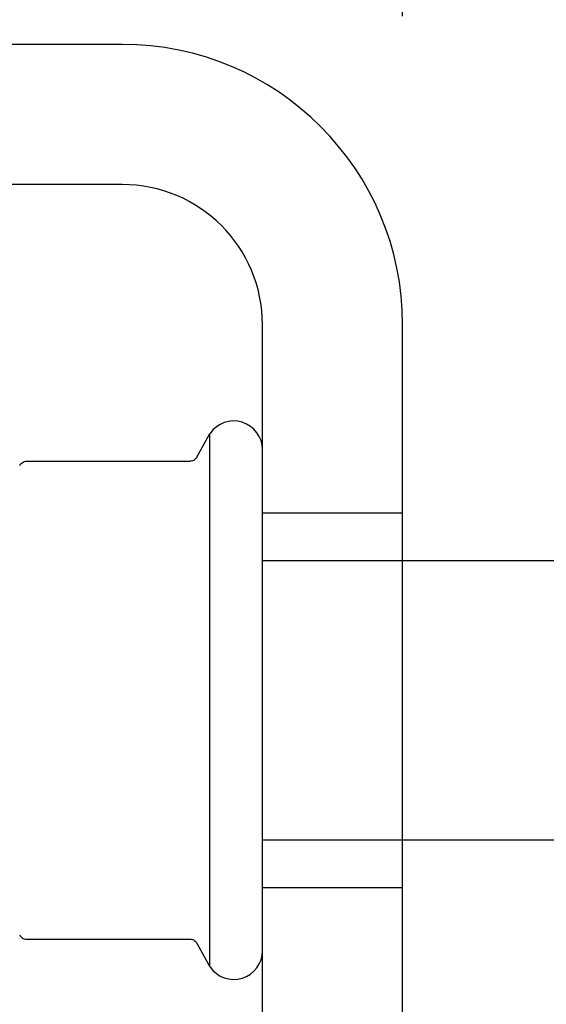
# Model space of a CAD drawing. Header units: inches. Extents: x 0 to 100, y 0 to 65.
# Tile 105 of 121: x 73.828 to 74.531, y 53.625 to 54.938. Entities that reach past the tile are written whole.
import ezdxf

# ---------------------------------------------------------------- set-up
doc = ezdxf.new("R2010")
doc.units = ezdxf.units.IN
doc.header["$LTSCALE"] = 5.5
doc.header["$MEASUREMENT"] = 0
doc.linetypes.add('HIDDEN', pattern=[0.2, 0.1, -0.1])
doc.layers.get('0').update_dxf_attribs({"linetype": 'CONTINUOUS'})
doc.layers.add('DEFAULT_2', color=8, linetype='HIDDEN')
doc.layers.add('DIMENSIONS', color=7, linetype='CONTINUOUS')
doc.styles.get("Standard").update_dxf_attribs({"font": 'arial.ttf'})
doc.dimstyles.new('DIMSTYLE_1', dxfattribs={"dimtxt": 0.441176, "dimasz": 0.588235, "dimexe": 0.09, "dimexo": 0.07, "dimgap": 0.0375, "dimtad": 0, "dimtih": 1, "dimtoh": 1, "dimzin": 4, "dimdsep": 46, "dimtxsty": 'Standard', "dimblk": '_FILLED', "dimblk1": '_FILLED', "dimblk2": '_FILLED', "dimcen": 0.09, "dimadec": 3, "dimazin": 1, "dimtfac": 1, "dimtdec": 3, "dimtofl": 0, "dimtmove": 0, "dimatfit": 3, "dimldrblk": '_FILLED', "dimfxl": 0, "dimtolj": 1, "dimtzin": 4, "dimarcsym": 0})

# ---------------------------------------------------------------- blocks, each defined once
blk = doc.blocks.new('_FILLED')
at = {"color": 0, "linetype": 'ByBlock'}
blk.add_solid([(0, 0), (-1, 0.2), (-1, -0.2)], dxfattribs=at)
blk = doc.blocks.new('*D13')
at = {"layer": 'DIMENSIONS', "color": 2, "linetype": 'Continuous'}
for p, q in [((16.5471, 54.9431), (16.5471, 56.198)), ((74.3391, 54.9431), (74.3391, 56.198)), ((16.5471, 55.6686), (43.7514, 55.6686)), ((74.3391, 55.6686), (47.1348, 55.6686))]:
    blk.add_line(p, q, dxfattribs=at)
at = {"layer": 'DIMENSIONS', "color": 2, "linetype": 'Continuous', "xscale": 0.5882352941, "yscale": 0.5882352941, "zscale": 0.5882352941, "rotation": 180}
blk.add_blockref('_FILLED', (16.5471, 55.6686), dxfattribs=at)
at = {"layer": 'DIMENSIONS', "color": 2, "linetype": 'Continuous', "xscale": 0.5882352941, "yscale": 0.5882352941, "zscale": 0.5882352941}
blk.add_blockref('_FILLED', (74.3391, 55.6686), dxfattribs=at)
at = {"layer": 'DIMENSIONS', "color": 2, "linetype": 'Continuous', "insert": (45.4431, 55.8892), "char_height": 0.44118, "width": 2.94227, "attachment_point": 2, "line_spacing_factor": 0.9}
blk.add_mtext('57.79 REF', dxfattribs=at)

msp = doc.modelspace()

# ---------------------------------------------------------------- linework, layer by layer
at = {"color": 7, "linetype": 'Continuous'}
for p, q in [((73.9651, 54.9054), (69.9641, 54.9054)), ((74.3391, 53.2794), (74.3391, 54.5314)), ((74.0644, 54.3545), (74.0821, 54.3862)), ((74.0821, 53.6745), (74.0821, 54.3862)), ((73.8374, 54.3493), (74.0556, 54.3493)), ((74.0571, 54.3494), (74.0556, 54.3493)), ((74.3391, 54.2169), (74.6191, 54.2169)), ((74.3391, 53.8439), (74.6191, 53.8439)), ((73.8374, 53.7115), (74.0556, 53.7115)), ((74.0642, 53.7067), (74.0644, 53.7062)), ((74.0644, 53.7062), (74.0821, 53.6745))]:
    msp.add_line(p, q, dxfattribs=at)
at = {"color": 3, "linetype": 'Continuous'}
for p, q in [((73.9651, 54.7184), (69.9641, 54.7184)), ((74.1521, 53.2794), (74.1521, 54.5314))]:
    msp.add_line(p, q, dxfattribs=at)
at = {"color": 7, "linetype": 'Continuous'}
for points in [[(73.8283, 54.3433), (73.8291, 54.3448), (73.8301, 54.3461), (73.8314, 54.3472), (73.8328, 54.3481), (73.8344, 54.3488), (73.8361, 54.3492), (73.8374, 54.3493)], [(74.0644, 54.3545), (74.0642, 54.3541), (74.0639, 54.3537), (74.0636, 54.3532), (74.0632, 54.3528), (74.0628, 54.3523), (74.0623, 54.3518), (74.0616, 54.3513), (74.0609, 54.3507), (74.0599, 54.3502), (74.0587, 54.3497), (74.0571, 54.3494)], [(73.8283, 53.7174), (73.8291, 53.716), (73.8301, 53.7147), (73.8314, 53.7135), (73.8328, 53.7126), (73.8344, 53.712)], [(73.8344, 53.712), (73.8361, 53.7116), (73.8374, 53.7115)], [(74.0556, 53.7115), (74.0571, 53.7114), (74.0587, 53.711), (74.0599, 53.7105), (74.0609, 53.71), (74.0616, 53.7095), (74.0623, 53.709), (74.0628, 53.7085), (74.0632, 53.708), (74.0636, 53.7075), (74.0639, 53.7071), (74.0642, 53.7067)]]:
    msp.add_lwpolyline(points, dxfattribs=at)
for centre, radius, start, end in [((73.9651, 54.5314), 0.374, 0, 90), ((74.1138, 54.3645), 0.0384, 0, 145.5503), ((74.1138, 53.6962), 0.0384, 214.4497, 360)]:
    msp.add_arc(centre, radius, start, end, dxfattribs=at)
at = {"color": 3, "linetype": 'Continuous'}
msp.add_arc((73.9651, 54.5314), 0.187, 0, 90, dxfattribs=at)
at = {"layer": 'DEFAULT_2', "color": 8, "linetype": 'HIDDEN'}
for p, q in [((74.1521, 54.2804), (74.3391, 54.2804)), ((74.1521, 54.2169), (74.3391, 54.2169)), ((74.1521, 53.8439), (74.3391, 53.8439)), ((74.1521, 53.7804), (74.3391, 53.7804))]:
    msp.add_line(p, q, dxfattribs=at)

# ---------------------------------------------------------------- dimensions: what is measured, and where the dimension line sits
at = {"layer": 'DIMENSIONS', "color": 2, "linetype": 'Continuous'}
dim = msp.add_linear_dim(base=(74.3391, 55.6686), p1=(16.5471, 54.8731), p2=(74.3391, 54.8731), text='<> REF', dimstyle='DIMSTYLE_1', dxfattribs=at)
dim.commit()
dim.dimension.update_dxf_attribs({"geometry": '*D13', "text_midpoint": (45.4431, 55.6686), "dimtype": 160})

doc.saveas('drawing.dxf')
